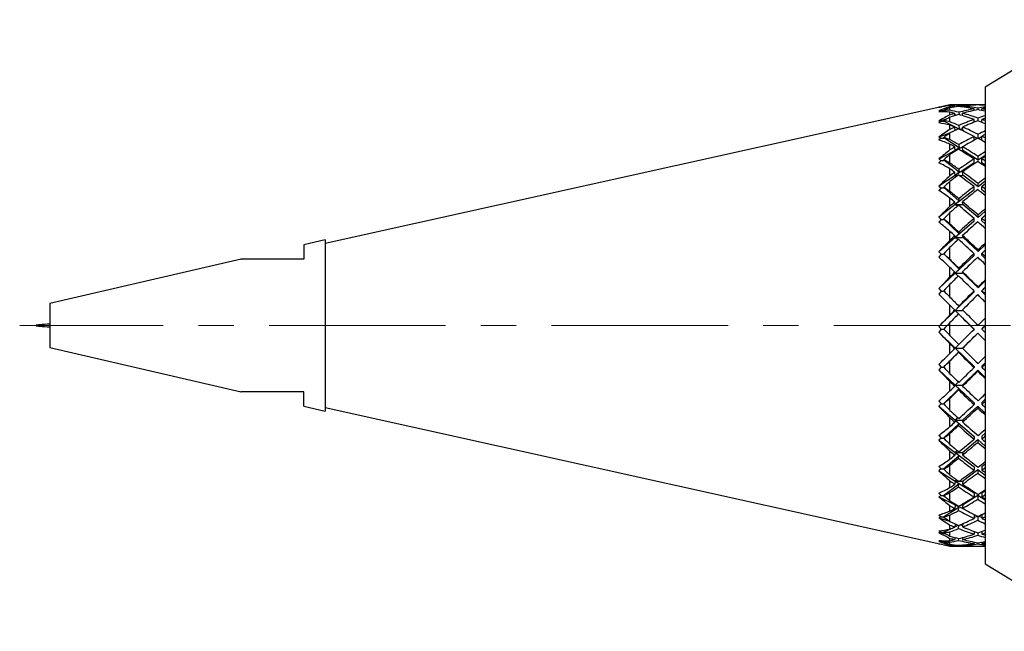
# Model space of a CAD drawing. Header units: inches. Extents: x 1.9 to 39.7, y 1.6 to 33.
# Tile 7 of 20: x 1.9 to 4.7, y 17 to 18.7. Entities that reach past the tile are written whole.
import ezdxf

# ---------------------------------------------------------------- set-up
doc = ezdxf.new("R2010")
doc.units = ezdxf.units.IN
doc.header["$MEASUREMENT"] = 0
doc.linetypes.add('CENTERX2', pattern=[0.8, 0.5, -0.1, 0.1, -0.1])

msp = doc.modelspace()

# ---------------------------------------------------------------- linework, layer by layer
at = {"color": 7, "linetype": 'Continuous', "lineweight": 25}
for p, q in [((4.9421, 18.7043), (4.6299, 18.5131)), ((4.6299, 18.5131), (4.6299, 17.1631)), ((4.5013, 18.4568), (2.7599, 18.0707)), ((4.5047, 18.4574), (4.4986, 18.4559)), ((4.5126, 18.4465), (4.4986, 18.4463)), ((4.4986, 18.4463), (4.5047, 18.4461)), ((4.5047, 18.4461), (4.4986, 18.4432)), ((4.5047, 18.4574), (4.507, 18.4574)), ((4.5047, 18.4461), (4.5117, 18.4461)), ((4.5117, 18.4461), (4.5126, 18.4465)), ((4.5125, 18.4583), (4.5123, 18.4591)), ((4.5126, 18.4465), (4.5123, 18.448)), ((4.5227, 18.4428), (4.5126, 18.4465)), ((4.5299, 18.4631), (4.5218, 18.4613)), ((4.5871, 18.4631), (4.5299, 18.4631)), ((4.5299, 18.4625), (4.5299, 18.4631)), ((4.5299, 18.4581), (4.5299, 18.461)), ((4.5299, 18.448), (4.5299, 18.455)), ((4.5299, 18.4349), (4.5299, 18.4425)), ((4.5438, 18.4571), (4.5436, 18.4597)), ((4.5441, 18.4328), (4.5436, 18.4389)), ((4.5551, 18.4608), (4.5553, 18.4583)), ((4.5551, 18.442), (4.5557, 18.4354)), ((4.566, 18.4569), (4.5657, 18.4598)), ((4.5663, 18.4322), (4.5657, 18.4391)), ((4.5981, 18.4623), (4.5981, 18.463)), ((4.5981, 18.4472), (4.5981, 18.4516)), ((4.6096, 18.4627), (4.6096, 18.4631)), ((4.6096, 18.4493), (4.6096, 18.4537)), ((4.6202, 18.4622), (4.6202, 18.463)), ((4.6202, 18.447), (4.6202, 18.4518)), ((4.5181, 18.4216), (4.4986, 18.4179)), ((4.4986, 18.4179), (4.5047, 18.4164)), ((4.5047, 18.4164), (4.4986, 18.4122)), ((4.5047, 18.4164), (4.5117, 18.4164)), ((4.5117, 18.4164), (4.5126, 18.4168)), ((4.5126, 18.4168), (4.5123, 18.4183)), ((4.5561, 18.3944), (4.5126, 18.4168)), ((4.5299, 18.4151), (4.5299, 18.4282)), ((4.5476, 18.4339), (4.5439, 18.4352)), ((4.5981, 18.4136), (4.5981, 18.4216)), ((4.601, 18.4148), (4.5981, 18.4158)), ((4.6096, 18.4173), (4.6096, 18.4256)), ((4.6202, 18.4155), (4.6172, 18.4144)), ((4.6202, 18.4133), (4.6202, 18.4219)), ((4.5287, 18.3827), (4.4986, 18.3719)), ((4.5299, 18.3937), (4.5299, 18.4057)), ((4.5299, 18.3646), (4.5299, 18.3835)), ((4.5445, 18.3906), (4.5436, 18.3998)), ((4.5551, 18.4048), (4.5561, 18.3944)), ((4.5561, 18.3944), (4.5559, 18.3943)), ((4.5661, 18.3961), (4.5582, 18.3933)), ((4.5668, 18.3893), (4.5657, 18.4002)), ((4.6096, 18.3678), (4.6096, 18.3797)), ((4.4986, 18.3719), (4.5047, 18.369)), ((4.5047, 18.369), (4.4986, 18.3637)), ((4.5047, 18.369), (4.5117, 18.369)), ((4.5117, 18.369), (4.5126, 18.3696)), ((4.5126, 18.3696), (4.5123, 18.371)), ((4.5561, 18.3411), (4.5126, 18.3696)), ((4.5299, 18.3355), (4.5299, 18.3517)), ((4.5981, 18.3626), (4.5981, 18.3738)), ((4.6078, 18.3678), (4.5981, 18.3728)), ((4.6202, 18.3724), (4.6104, 18.3673)), ((4.6202, 18.3621), (4.6202, 18.3743)), ((4.5447, 18.3335), (4.4986, 18.3097)), ((4.5447, 18.3335), (4.5436, 18.3437)), ((4.5663, 18.3446), (4.5447, 18.3335)), ((4.5561, 18.3411), (4.5447, 18.3335)), ((4.5447, 18.3335), (4.5478, 18.3335)), ((4.5463, 18.3326), (4.5447, 18.3335)), ((4.5551, 18.3504), (4.5561, 18.3411)), ((4.5606, 18.3335), (4.5659, 18.3335)), ((4.5668, 18.3341), (4.5657, 18.3443)), ((4.5659, 18.3335), (4.5668, 18.3341)), ((4.6096, 18.306), (4.5668, 18.3341)), ((4.4986, 18.3097), (4.5047, 18.3056)), ((4.5047, 18.3056), (4.4986, 18.2993)), ((4.5047, 18.3056), (4.5117, 18.3056)), ((4.5117, 18.3056), (4.5126, 18.3063)), ((4.5126, 18.3063), (4.5123, 18.3074)), ((4.5561, 18.2725), (4.5126, 18.3063)), ((4.5299, 18.2981), (4.5299, 18.3223)), ((4.5981, 18.2984), (4.5447, 18.2634)), ((4.5981, 18.2984), (4.5981, 18.3098)), ((4.6299, 18.3193), (4.6096, 18.306)), ((4.6096, 18.306), (4.6096, 18.3172)), ((4.6202, 18.2991), (4.6202, 18.3104)), ((4.6299, 18.2927), (4.6202, 18.2991)), ((4.5299, 18.2622), (4.5299, 18.282)), ((4.5447, 18.2634), (4.5436, 18.2722)), ((4.5561, 18.2725), (4.5447, 18.2634)), ((4.5551, 18.2805), (4.5561, 18.2725)), ((4.5668, 18.2642), (4.5657, 18.2729)), ((4.5447, 18.2634), (4.4986, 18.2332)), ((4.5299, 18.2176), (4.5299, 18.2463)), ((4.5447, 18.2634), (4.5527, 18.2634)), ((4.5489, 18.2606), (4.5447, 18.2634)), ((4.5557, 18.2634), (4.5659, 18.2634)), ((4.5659, 18.2634), (4.5668, 18.2642)), ((4.6096, 18.2309), (4.5668, 18.2642)), ((4.6299, 18.2467), (4.6096, 18.2309)), ((4.6096, 18.2309), (4.6096, 18.2403)), ((4.4986, 18.2332), (4.5047, 18.2279)), ((4.5047, 18.2279), (4.4986, 18.2208)), ((4.5047, 18.2279), (4.5117, 18.2279)), ((4.5117, 18.2279), (4.5126, 18.2287)), ((4.5126, 18.2287), (4.5123, 18.2297)), ((4.5561, 18.1906), (4.5126, 18.2287)), ((4.5981, 18.222), (4.5447, 18.1805)), ((4.5981, 18.222), (4.5981, 18.2314)), ((4.6202, 18.2227), (4.6202, 18.2321)), ((4.6299, 18.2151), (4.6202, 18.2227)), ((4.5299, 18.1761), (4.5299, 18.1989)), ((4.5447, 18.1805), (4.5436, 18.1876)), ((4.5561, 18.1906), (4.5447, 18.1805)), ((4.5551, 18.1971), (4.5561, 18.1906)), ((4.5668, 18.1813), (4.5657, 18.1883)), ((4.5447, 18.1805), (4.4986, 18.1446)), ((4.5299, 18.1256), (4.5299, 18.1579)), ((4.5447, 18.1805), (4.5659, 18.1805)), ((4.5507, 18.1757), (4.5447, 18.1805)), ((4.5659, 18.1805), (4.5668, 18.1813)), ((4.6096, 18.1439), (4.5668, 18.1813)), ((4.6299, 18.1617), (4.6096, 18.1439)), ((4.4986, 18.1446), (4.5047, 18.1384)), ((4.5047, 18.1384), (4.4986, 18.1307)), ((4.5047, 18.1384), (4.5117, 18.1384)), ((4.5117, 18.1384), (4.5126, 18.1393)), ((4.5126, 18.1393), (4.5123, 18.14)), ((4.5561, 18.0981), (4.5126, 18.1393)), ((4.5981, 18.1338), (4.5447, 18.0871)), ((4.5981, 18.1338), (4.5981, 18.1411)), ((4.6096, 18.1439), (4.6096, 18.1511)), ((4.6202, 18.1346), (4.6202, 18.1419)), ((4.6299, 18.1261), (4.6202, 18.1346)), ((4.5299, 18.0797), (4.5299, 18.1048)), ((4.5551, 18.1028), (4.5561, 18.0981)), ((2.7599, 18.0806), (2.6999, 18.0667)), ((2.7599, 18.0806), (2.7599, 17.8381)), ((4.5447, 18.0871), (4.4986, 18.0468)), ((4.5447, 18.0871), (4.5436, 18.0923)), ((4.5561, 18.0981), (4.5447, 18.0871)), ((4.5447, 18.0871), (4.5659, 18.0871)), ((4.5521, 18.0806), (4.5447, 18.0871)), ((4.5668, 18.088), (4.5657, 18.0931)), ((4.5659, 18.0871), (4.5668, 18.088)), ((4.6096, 18.0476), (4.5668, 18.088)), ((2.6999, 18.0667), (2.6999, 18.0256)), ((4.4986, 18.0468), (4.5047, 18.0397)), ((4.5299, 18.0249), (4.5299, 18.0598)), ((4.6299, 18.0668), (4.6096, 18.0476)), ((4.6096, 18.0476), (4.6096, 18.0524)), ((2.5218, 18.0256), (1.9799, 17.9005)), ((4.5047, 18.0397), (4.4986, 18.0317)), ((4.5047, 18.0397), (4.5117, 18.0397)), ((4.5117, 18.0397), (4.5126, 18.0407)), ((4.5126, 18.0407), (4.5123, 18.0412)), ((4.5561, 17.9977), (4.5126, 18.0407)), ((4.5981, 18.0367), (4.5447, 17.9862)), ((4.5981, 18.0367), (4.5981, 18.0415)), ((4.6202, 18.0375), (4.6202, 18.0424)), ((4.6299, 18.0283), (4.6202, 18.0375)), ((4.5299, 17.9759), (4.5299, 18.0026)), ((4.5447, 17.9862), (4.5436, 17.9893)), ((4.5561, 17.9977), (4.5447, 17.9862)), ((4.5551, 18.0005), (4.5561, 17.9977)), ((4.5668, 17.9871), (4.5657, 17.9902)), ((4.5447, 17.9862), (4.4986, 17.9426)), ((4.5532, 17.978), (4.5447, 17.9862)), ((4.5447, 17.9862), (4.5659, 17.9862)), ((4.5659, 17.9862), (4.5668, 17.9871)), ((4.6096, 17.9449), (4.5668, 17.9871)), ((4.6299, 17.9649), (4.6096, 17.9449)), ((4.4986, 17.9426), (4.5047, 17.935)), ((4.5047, 17.935), (4.4986, 17.9269)), ((4.5047, 17.935), (4.5117, 17.935)), ((4.5117, 17.935), (4.5126, 17.9359)), ((4.5299, 17.9185), (4.5299, 17.9549)), ((4.5981, 17.9335), (4.5447, 17.8808)), ((4.5981, 17.9335), (4.5981, 17.9358)), ((4.6096, 17.9449), (4.6096, 17.9472)), ((4.6202, 17.9344), (4.6202, 17.9367)), ((4.6299, 17.9248), (4.6202, 17.9344)), ((4.4986, 17.9269), (4.5447, 17.8808)), ((1.9799, 17.9005), (1.9799, 17.8381)), ((4.5447, 17.8808), (4.4986, 17.8352)), ((4.5299, 17.8679), (4.5299, 17.8954)), ((4.5447, 17.8808), (4.5436, 17.8817)), ((4.5561, 17.8924), (4.5447, 17.8808)), ((4.5552, 17.8702), (4.5447, 17.8808)), ((4.5447, 17.8808), (4.5981, 17.8274)), ((4.5447, 17.8808), (4.5659, 17.8808)), ((4.5551, 17.8932), (4.5561, 17.8924)), ((4.5659, 17.8808), (4.5667, 17.8816)), ((4.5542, 17.871), (4.5552, 17.8702)), ((1.9799, 17.8381), (1.9799, 17.7757)), ((2.7599, 17.8381), (2.7599, 17.5956)), ((4.5047, 17.8273), (4.4986, 17.8193)), ((4.5047, 17.8273), (4.5117, 17.8273)), ((4.5117, 17.8273), (4.5124, 17.828)), ((4.5299, 17.8096), (4.5299, 17.8466)), ((4.5981, 17.8274), (4.5981, 17.8272)), ((4.6202, 17.8283), (4.6299, 17.838)), ((4.6202, 17.8283), (4.6202, 17.8281)), ((4.4986, 17.8193), (4.5447, 17.7741)), ((4.5659, 17.7741), (4.6087, 17.8168)), ((4.6087, 17.8168), (4.6087, 17.8166)), ((4.6087, 17.8168), (4.6299, 17.7956)), ((1.9799, 17.7757), (2.5218, 17.6506)), ((4.5299, 17.7591), (4.5299, 17.7864)), ((4.5447, 17.7741), (4.5436, 17.7727)), ((4.555, 17.7844), (4.5447, 17.7741)), ((4.5447, 17.7741), (4.5659, 17.7741)), ((4.5552, 17.7634), (4.5447, 17.7741)), ((4.5447, 17.7741), (4.5981, 17.7217)), ((4.5668, 17.775), (4.5657, 17.7736)), ((4.5659, 17.7741), (4.5668, 17.775)), ((4.5117, 17.7199), (4.5552, 17.7634)), ((4.5542, 17.7622), (4.5552, 17.7634)), ((4.4986, 17.728), (4.5047, 17.7199)), ((4.5047, 17.7199), (4.4986, 17.7123)), ((4.4986, 17.7123), (4.5447, 17.6693)), ((4.5047, 17.7199), (4.5117, 17.7199)), ((4.5117, 17.7199), (4.5126, 17.7208)), ((4.5126, 17.7208), (4.5123, 17.7205)), ((4.5299, 17.7016), (4.5299, 17.7379)), ((4.5659, 17.6693), (4.6087, 17.7113)), ((4.5981, 17.7217), (4.5981, 17.7188)), ((4.6087, 17.7113), (4.6299, 17.6904)), ((4.6087, 17.7113), (4.6087, 17.7084)), ((4.6202, 17.7226), (4.6299, 17.7321)), ((4.6202, 17.7226), (4.6202, 17.7197)), ((4.5117, 17.6161), (4.5552, 17.6588)), ((4.5299, 17.6526), (4.5299, 17.6791)), ((4.5447, 17.6693), (4.5436, 17.6658)), ((4.5539, 17.6781), (4.5447, 17.6693)), ((4.5447, 17.6693), (4.5659, 17.6693)), ((4.5552, 17.6588), (4.5447, 17.6693)), ((4.5447, 17.6693), (4.5981, 17.6195)), ((4.5542, 17.6556), (4.5552, 17.6588)), ((4.5668, 17.6701), (4.5657, 17.6667)), ((4.5659, 17.6693), (4.5668, 17.6701)), ((2.6999, 17.6095), (2.6999, 17.6506)), ((4.5299, 17.5978), (4.5299, 17.6323)), ((4.6202, 17.6203), (4.6299, 17.6294)), ((2.6999, 17.6095), (2.7599, 17.5956)), ((2.7599, 17.6055), (4.5013, 17.2194)), ((4.4986, 17.624), (4.5047, 17.6161)), ((4.5047, 17.6161), (4.4986, 17.6092)), ((4.4986, 17.6092), (4.5447, 17.5696)), ((4.5047, 17.6161), (4.5117, 17.6161)), ((4.5117, 17.6161), (4.5126, 17.6169)), ((4.5126, 17.6169), (4.5123, 17.6164)), ((4.5659, 17.5696), (4.6087, 17.6096)), ((4.5981, 17.6195), (4.5981, 17.6141)), ((4.6087, 17.6096), (4.6299, 17.5897)), ((4.6087, 17.6096), (4.6087, 17.6042)), ((4.6202, 17.6203), (4.6202, 17.6149)), ((4.5299, 17.5518), (4.5299, 17.5765)), ((4.5528, 17.5767), (4.5447, 17.5696)), ((4.5117, 17.519), (4.5552, 17.5597)), ((4.5447, 17.5696), (4.5436, 17.5641)), ((4.5447, 17.5696), (4.5659, 17.5696)), ((4.5447, 17.5696), (4.5981, 17.5239)), ((4.5552, 17.5597), (4.5447, 17.5696)), ((4.5542, 17.5546), (4.5552, 17.5597)), ((4.5668, 17.5704), (4.5657, 17.5649)), ((4.5659, 17.5696), (4.5668, 17.5704)), ((4.4986, 17.5266), (4.5047, 17.519)), ((4.5047, 17.519), (4.4986, 17.5129)), ((4.5047, 17.519), (4.5117, 17.519)), ((4.5117, 17.519), (4.5126, 17.5198)), ((4.5126, 17.5198), (4.5123, 17.519)), ((4.5299, 17.5013), (4.5299, 17.533)), ((4.5981, 17.5239), (4.5981, 17.5162)), ((4.6202, 17.5247), (4.6299, 17.533)), ((4.6202, 17.5247), (4.6202, 17.517)), ((4.4986, 17.5129), (4.5447, 17.4782)), ((4.5659, 17.4782), (4.6087, 17.5148)), ((4.6087, 17.5148), (4.6299, 17.4966)), ((4.6087, 17.5148), (4.6087, 17.5071)), ((4.5117, 17.4317), (4.5552, 17.469)), ((4.5299, 17.4597), (4.5299, 17.4819)), ((4.5447, 17.4782), (4.5436, 17.4707)), ((4.5513, 17.4832), (4.5447, 17.4782)), ((4.5447, 17.4782), (4.5659, 17.4782)), ((4.5447, 17.4782), (4.5981, 17.4379)), ((4.5552, 17.469), (4.5447, 17.4782)), ((4.5542, 17.4621), (4.5552, 17.469)), ((4.5668, 17.4788), (4.5657, 17.4714)), ((4.5659, 17.4782), (4.5668, 17.4788)), ((4.4986, 17.4386), (4.5047, 17.4317)), ((4.5047, 17.4317), (4.4986, 17.4266)), ((4.5047, 17.4317), (4.5117, 17.4317)), ((4.5117, 17.4317), (4.5126, 17.4323)), ((4.5126, 17.4323), (4.5123, 17.4313)), ((4.5299, 17.415), (4.5299, 17.4429)), ((4.5981, 17.4379), (4.5981, 17.428)), ((4.6202, 17.4386), (4.6299, 17.4459)), ((4.6202, 17.4386), (4.6202, 17.4287)), ((4.4986, 17.4266), (4.5447, 17.3976)), ((4.5659, 17.3976), (4.6087, 17.4299)), ((4.6087, 17.4299), (4.6299, 17.4139)), ((4.6087, 17.4299), (4.6087, 17.4201)), ((4.5117, 17.3567), (4.5552, 17.3895)), ((4.5299, 17.379), (4.5299, 17.3982)), ((4.5447, 17.3976), (4.5436, 17.3885)), ((4.5495, 17.4006), (4.5447, 17.3976)), ((4.5447, 17.3976), (4.5537, 17.3976)), ((4.5447, 17.3976), (4.5981, 17.364)), ((4.5552, 17.3895), (4.5447, 17.3976)), ((4.5542, 17.3812), (4.5552, 17.3895)), ((4.5565, 17.3976), (4.5659, 17.3976)), ((4.5668, 17.3982), (4.5657, 17.3891)), ((4.5659, 17.3976), (4.5668, 17.3982)), ((4.4986, 17.3628), (4.5047, 17.3567)), ((4.5047, 17.3567), (4.4986, 17.3528)), ((4.4986, 17.3528), (4.5447, 17.3304)), ((4.5047, 17.3567), (4.5117, 17.3567)), ((4.5117, 17.3567), (4.5126, 17.3572)), ((4.5126, 17.3572), (4.5123, 17.356)), ((4.5299, 17.3415), (4.5299, 17.3648)), ((4.5659, 17.3304), (4.6087, 17.3573)), ((4.5981, 17.364), (4.5981, 17.3524)), ((4.6087, 17.3573), (4.6299, 17.344)), ((4.6087, 17.3573), (4.6087, 17.3458)), ((4.6202, 17.3646), (4.6299, 17.3707)), ((4.6202, 17.3646), (4.6202, 17.3529)), ((4.5117, 17.2963), (4.5552, 17.3237)), ((4.5299, 17.3124), (4.5299, 17.3277)), ((4.5447, 17.3304), (4.5436, 17.3199)), ((4.5467, 17.3314), (4.5447, 17.3304)), ((4.5447, 17.3304), (4.5483, 17.3304)), ((4.5447, 17.3304), (4.5684, 17.319)), ((4.5552, 17.3237), (4.5447, 17.3304)), ((4.5542, 17.3141), (4.5552, 17.3237)), ((4.5619, 17.3304), (4.5659, 17.3304)), ((4.5668, 17.3309), (4.5657, 17.3204)), ((4.5659, 17.3304), (4.5668, 17.3309)), ((4.4986, 17.3014), (4.5047, 17.2963)), ((4.5047, 17.2963), (4.4986, 17.2937)), ((4.4986, 17.2937), (4.5289, 17.2838)), ((4.5047, 17.2963), (4.5117, 17.2963)), ((4.5117, 17.2963), (4.5126, 17.2966)), ((4.5126, 17.2966), (4.5123, 17.2953)), ((4.5299, 17.2832), (4.5299, 17.3011)), ((4.5981, 17.303), (4.5981, 17.2914)), ((4.5981, 17.2943), (4.6068, 17.2985)), ((4.6087, 17.2976), (4.6087, 17.2864)), ((4.6115, 17.2981), (4.6202, 17.2938)), ((4.6202, 17.3025), (4.6202, 17.2919)), ((4.5299, 17.2617), (4.5299, 17.2729)), ((4.5445, 17.2765), (4.5436, 17.2671)), ((4.5437, 17.2679), (4.5534, 17.2726)), ((4.5542, 17.2629), (4.5551, 17.2719)), ((4.5596, 17.2738), (4.5661, 17.2717)), ((4.5666, 17.2769), (4.5657, 17.2675)), ((4.4986, 17.2563), (4.5047, 17.2524)), ((4.4986, 17.2512), (4.5177, 17.2482)), ((4.5047, 17.2524), (4.5117, 17.2524)), ((4.5117, 17.2524), (4.5345, 17.2635)), ((4.5117, 17.2524), (4.5126, 17.2526)), ((4.5126, 17.2526), (4.5123, 17.2511)), ((4.5299, 17.2417), (4.5299, 17.2537)), ((4.5441, 17.2375), (4.5436, 17.2317)), ((4.544, 17.2368), (4.5452, 17.2372)), ((4.5662, 17.2375), (4.5657, 17.2319)), ((4.5981, 17.255), (4.5981, 17.2471)), ((4.5981, 17.2544), (4.599, 17.2547)), ((4.6087, 17.2513), (4.6087, 17.2438)), ((4.6193, 17.2544), (4.6202, 17.2541)), ((4.6202, 17.2547), (4.6202, 17.2474)), ((4.4986, 17.2289), (4.5047, 17.2263)), ((4.5047, 17.2263), (4.4986, 17.2265)), ((4.5047, 17.2263), (4.5117, 17.2263)), ((4.5117, 17.2263), (4.5183, 17.2285)), ((4.5117, 17.2263), (4.5126, 17.2263)), ((4.5126, 17.2263), (4.5123, 17.2248)), ((4.5123, 17.2171), (4.5123, 17.2171)), ((4.5218, 17.2149), (4.5299, 17.2131)), ((4.5299, 17.2285), (4.5299, 17.2351)), ((4.5299, 17.2183), (4.5299, 17.2241)), ((4.5299, 17.2138), (4.5299, 17.2157)), ((4.5299, 17.2131), (4.5299, 17.2132)), ((4.5299, 17.2131), (4.5871, 17.2131)), ((4.5438, 17.2166), (4.5436, 17.2146)), ((4.5542, 17.2292), (4.5547, 17.2347)), ((4.5542, 17.214), (4.5543, 17.2156)), ((4.5659, 17.2166), (4.5657, 17.2147)), ((4.5981, 17.2248), (4.5981, 17.2208)), ((4.5981, 17.2132), (4.5981, 17.2132)), ((4.6087, 17.2229), (4.6087, 17.2192)), ((4.6202, 17.2246), (4.6202, 17.2209)), ((4.6202, 17.2132), (4.6202, 17.2132)), ((4.6299, 17.1631), (4.9421, 16.9719))]:
    msp.add_line(p, q, dxfattribs=at)
at = {"color": 7, "linetype": 'CENTERX2', "lineweight": 18}
msp.add_line((12.7013, 17.8381), (1.8949, 17.8381), dxfattribs=at)
at = {"color": 7, "linetype": 'Continuous', "lineweight": 25}
for centre, major_axis, ratio, start_param, end_param in [((4.7473, 17.8096), (0.5454, -0.4819), 0.819057, 2.526106, 2.575695), ((4.7473, 17.8148), (0.544, -0.467), 0.849138, 2.557178, 2.579074), ((4.7473, 17.8407), (0.643, 0.2057), 0.969536, 1.598892, 1.64848), ((4.7473, 17.7846), (0.5667, -0.5339), 0.680547, 2.469726, 2.519315), ((4.7715, 17.8094), (0.5497, -0.4857), 0.819057, 2.561363, 2.589212), ((4.7696, 17.8146), (0.548, -0.4704), 0.849138, 2.574712, 2.589778), ((4.7696, 17.8407), (0.6477, 0.2072), 0.969536, 1.631349, 1.659185), ((4.7715, 17.7842), (0.5713, -0.5381), 0.680547, 2.504982, 2.532832), ((4.6211, 17.8381), (0.4823, -0.4823), 0.824288, 2.365947, 2.406627), ((4.5981, 17.8381), (0.4823, -0.4823), 0.824288, 2.347439, 2.369449), ((4.5981, 17.8381), (0.4458, 0.4458), 0.982641, 0.88142, 0.90343), ((4.6193, 17.8381), (0.4458, 0.4458), 0.982641, 0.898456, 0.937645), ((4.6211, 17.8381), (0.5151, -0.5151), 0.687239, 2.27868, 2.31936), ((4.5981, 17.8381), (0.5151, -0.5151), 0.687239, 2.260173, 2.282183), ((4.5981, 17.8381), (0.4823, 0.4823), 0.824288, 0.968686, 0.990696), ((4.6193, 17.8381), (0.4823, 0.4823), 0.824288, 0.985723, 1.024912), ((4.5981, 17.8381), (0.4823, -0.4823), 0.824288, 2.260173, 2.330403), ((4.5981, 17.8381), (0.5151, -0.5151), 0.687239, 2.172906, 2.243137), ((4.5981, 17.8381), (0.4458, 0.4458), 0.982641, 0.794153, 0.862912), ((4.5981, 17.8381), (0.4823, 0.4823), 0.824288, 0.88142, 0.950179), ((4.6193, 17.8381), (0.4458, 0.4458), 0.982641, 0.811125, 0.879949), ((4.6211, 17.8381), (0.4823, -0.4823), 0.824288, 2.27861, 2.34891), ((4.6193, 17.8381), (0.4823, 0.4823), 0.824288, 0.898391, 0.967215), ((4.6211, 17.8381), (0.5151, -0.5151), 0.687239, 2.191343, 2.261644), ((4.5981, 17.8381), (0.4458, -0.4458), 0.982641, 2.347439, 2.36495), ((4.6211, 17.8381), (0.4458, -0.4458), 0.982641, 2.365876, 2.38432), ((4.5981, 17.8381), (0.4458, -0.4458), 0.982641, 2.296476, 2.330468), ((4.5981, 17.8381), (0.4823, -0.4823), 0.824288, 2.20921, 2.243201), ((4.5981, 17.8381), (0.4458, 0.4458), 0.982641, 0.758739, 0.775716), ((4.5981, 17.8381), (0.4823, 0.4823), 0.824288, 0.830457, 0.862983), ((4.6193, 17.8381), (0.4458, 0.4458), 0.982641, 0.777153, 0.792688), ((4.6211, 17.8381), (0.4458, -0.4458), 0.982641, 2.33337, 2.348905), ((4.6193, 17.8381), (0.4823, 0.4823), 0.824288, 0.864419, 0.879954), ((4.6211, 17.8381), (0.4823, -0.4823), 0.824288, 2.246103, 2.261638), ((4.7473, 17.8666), (0.5454, 0.4819), 0.819057, 1.273166, 1.322755), ((4.7473, 17.7612), (0.5926, -0.5722), 0.558192, 2.393972, 2.443561), ((4.7696, 17.8668), (0.5494, 0.4854), 0.819057, 1.305624, 1.33346), ((4.7715, 17.7606), (0.5973, -0.5768), 0.558192, 2.429228, 2.457077), ((4.6211, 17.8381), (0.544, -0.544), 0.565735, 2.191414, 2.232094), ((4.5981, 17.8381), (0.5151, 0.5151), 0.687239, 0.968686, 1.037445), ((4.6193, 17.8381), (0.5151, 0.5151), 0.687239, 0.985658, 1.054482), ((4.5981, 17.8381), (0.5151, -0.5151), 0.687239, 2.121943, 2.155935), ((4.5981, 17.8381), (0.5151, 0.5151), 0.687239, 0.917723, 0.950249), ((4.6193, 17.8381), (0.5151, 0.5151), 0.687239, 0.951685, 0.967221), ((4.6211, 17.8381), (0.5151, -0.5151), 0.687239, 2.158837, 2.174372), ((4.7473, 17.8916), (0.5667, 0.5339), 0.680547, 1.329547, 1.379135), ((4.7696, 17.892), (0.5709, 0.5378), 0.680547, 1.362004, 1.38984), ((4.5981, 17.8381), (0.544, -0.544), 0.565735, 2.172906, 2.194916), ((4.5981, 17.8381), (0.5151, 0.5151), 0.687239, 1.055953, 1.077963), ((4.6193, 17.8381), (0.5151, 0.5151), 0.687239, 1.072989, 1.112178), ((4.5981, 17.8381), (0.544, -0.544), 0.565735, 2.08564, 2.15587), ((4.6211, 17.8381), (0.544, -0.544), 0.565735, 2.104077, 2.174377), ((4.5981, 17.8381), (0.544, 0.544), 0.565735, 1.00499, 1.037516), ((4.7473, 17.7402), (0.6165, -0.6035), 0.448099, 2.313005, 2.362594), ((4.7715, 17.7394), (0.6214, -0.6083), 0.448099, 2.348261, 2.376111), ((4.6211, 17.8381), (0.5687, -0.5687), 0.455692, 2.104147, 2.144827), ((4.5981, 17.8381), (0.5687, -0.5687), 0.455692, 2.08564, 2.10765), ((4.5981, 17.8381), (0.544, 0.544), 0.565735, 1.055953, 1.124712), ((4.6193, 17.8381), (0.544, 0.544), 0.565735, 1.072924, 1.141748), ((4.5981, 17.8381), (0.544, -0.544), 0.565735, 2.034677, 2.068669), ((4.6193, 17.8381), (0.544, 0.544), 0.565735, 1.038952, 1.054487), ((4.6211, 17.8381), (0.544, -0.544), 0.565735, 2.07157, 2.087105), ((4.7473, 17.915), (0.5926, 0.5722), 0.558192, 1.405301, 1.45489), ((4.5981, 17.8381), (0.544, 0.544), 0.565735, 1.143219, 1.165229), ((4.6193, 17.8381), (0.544, 0.544), 0.565735, 1.160255, 1.199445), ((4.5981, 17.8381), (0.5687, -0.5687), 0.455692, 1.998373, 2.068604), ((4.6211, 17.8381), (0.5687, -0.5687), 0.455692, 2.016811, 2.087111), ((4.5981, 17.8381), (0.5687, 0.5687), 0.455692, 1.092256, 1.124782), ((4.7473, 17.7221), (0.6368, -0.6289), 0.347164, 2.229923, 2.279512), ((4.7696, 17.9155), (0.597, 0.5764), 0.558192, 1.437758, 1.465594), ((4.7715, 17.7212), (0.6419, -0.6339), 0.347164, 2.265179, 2.293028), ((4.6211, 17.8381), (0.5892, -0.5892), 0.354086, 2.016881, 2.057561), ((4.5981, 17.8381), (0.5687, 0.5687), 0.455692, 1.143219, 1.211978), ((4.6193, 17.8381), (0.5687, 0.5687), 0.455692, 1.160191, 1.229015), ((4.5981, 17.8381), (0.5687, -0.5687), 0.455692, 1.94741, 1.981402), ((4.6193, 17.8381), (0.5687, 0.5687), 0.455692, 1.126218, 1.141754), ((4.6211, 17.8381), (0.5687, -0.5687), 0.455692, 1.984304, 1.999839), ((4.5981, 17.8381), (0.5892, -0.5892), 0.354086, 1.998373, 2.020383), ((4.5981, 17.8381), (0.5687, 0.5687), 0.455692, 1.230486, 1.252495), ((4.6211, 17.8381), (0.5892, -0.5892), 0.354086, 1.929544, 1.999845), ((4.7473, 17.936), (0.6165, 0.6035), 0.448099, 1.486268, 1.535857), ((4.7696, 17.9367), (0.621, 0.6079), 0.448099, 1.518725, 1.546561), ((4.6193, 17.8381), (0.5687, 0.5687), 0.455692, 1.247522, 1.286711), ((4.5981, 17.8381), (0.5892, -0.5892), 0.354086, 1.911107, 1.981337), ((4.5981, 17.8381), (0.5892, 0.5892), 0.354086, 1.179522, 1.212049), ((4.7473, 17.7076), (0.6529, -0.6486), 0.252929, 2.145805, 2.195394), ((4.7715, 17.7065), (0.6581, -0.6538), 0.252929, 2.181061, 2.20891), ((4.6211, 17.8381), (0.6051, -0.6051), 0.258587, 1.929615, 1.970295), ((4.5981, 17.8381), (0.5892, 0.5892), 0.354086, 1.230486, 1.299245), ((4.6193, 17.8381), (0.5892, 0.5892), 0.354086, 1.247457, 1.316281), ((4.5981, 17.8381), (0.5892, -0.5892), 0.354086, 1.860144, 1.894136), ((4.6193, 17.8381), (0.5892, 0.5892), 0.354086, 1.213485, 1.22902), ((4.6211, 17.8381), (0.5892, -0.5892), 0.354086, 1.897038, 1.912572), ((4.5981, 17.8381), (0.6051, -0.6051), 0.258587, 1.911107, 1.933117), ((4.5981, 17.8381), (0.5892, 0.5892), 0.354086, 1.317752, 1.339762), ((4.6211, 17.8381), (0.6051, -0.6051), 0.258587, 1.842278, 1.912578), ((4.7473, 17.9541), (0.6368, 0.6289), 0.347164, 1.56935, 1.618939), ((4.7696, 17.9549), (0.6415, 0.6335), 0.347164, 1.601808, 1.629643), ((4.6193, 17.8381), (0.5892, 0.5892), 0.354086, 1.334788, 1.373978), ((4.5981, 17.8381), (0.6051, -0.6051), 0.258587, 1.823841, 1.894071), ((4.5981, 17.8381), (0.6051, 0.6051), 0.258587, 1.266789, 1.299315), ((4.7473, 17.697), (0.6644, -0.6626), 0.163368, 2.061136, 2.110725), ((4.7715, 17.6959), (0.6697, -0.6679), 0.163368, 2.096393, 2.124242), ((4.5981, 17.8381), (0.6051, 0.6051), 0.258587, 1.317752, 1.386511), ((4.6193, 17.8381), (0.6051, 0.6051), 0.258587, 1.334724, 1.403547), ((4.5981, 17.8381), (0.6051, -0.6051), 0.258587, 1.772877, 1.806869), ((4.6193, 17.8381), (0.6051, 0.6051), 0.258587, 1.300751, 1.316287), ((4.6211, 17.8381), (0.6051, -0.6051), 0.258587, 1.809771, 1.825306), ((4.6211, 17.8381), (0.6164, -0.6164), 0.167313, 1.842348, 1.883028), ((4.5981, 17.8381), (0.6164, -0.6164), 0.167313, 1.823841, 1.84585), ((4.7473, 17.9686), (0.6529, 0.6486), 0.252929, 1.653468, 1.703057), ((4.5981, 17.8381), (0.6051, 0.6051), 0.258587, 1.405019, 1.427028), ((4.6193, 17.8381), (0.6051, 0.6051), 0.258587, 1.422055, 1.461244), ((4.5981, 17.8381), (0.6164, -0.6164), 0.167313, 1.736574, 1.806804), ((4.6211, 17.8381), (0.6164, -0.6164), 0.167313, 1.755011, 1.825312), ((4.7696, 17.9696), (0.6577, 0.6534), 0.252929, 1.685925, 1.713761), ((4.5981, 17.8381), (0.6164, 0.6164), 0.167313, 1.354055, 1.386581), ((4.6193, 17.8381), (0.6164, 0.6164), 0.167313, 1.388018, 1.403553), ((4.7473, 17.6907), (0.6712, -0.6708), 0.076738, 1.976178, 2.025767), ((4.7715, 17.6895), (0.6766, -0.6762), 0.076738, 2.011435, 2.039284), ((4.6211, 17.8381), (0.6231, -0.6231), 0.078673, 1.755082, 1.795762), ((4.5981, 17.8381), (0.6164, 0.6164), 0.167313, 1.405019, 1.473778), ((4.6193, 17.8381), (0.6164, 0.6164), 0.167313, 1.42199, 1.490814), ((4.5981, 17.8381), (0.6164, -0.6164), 0.167313, 1.685611, 1.719603), ((4.6211, 17.8381), (0.6164, -0.6164), 0.167313, 1.722505, 1.73804), ((4.5981, 17.8381), (0.6231, -0.6231), 0.078673, 1.736574, 1.758584), ((4.5981, 17.8381), (0.6164, 0.6164), 0.167313, 1.492285, 1.514295), ((4.6211, 17.8381), (0.6231, -0.6231), 0.078673, 1.667745, 1.738045), ((4.7473, 17.9792), (0.6644, 0.6626), 0.163368, 1.738136, 1.787725), ((4.6193, 17.8381), (0.6164, 0.6164), 0.167313, 1.509321, 1.548511), ((4.5981, 17.8381), (0.6231, -0.6231), 0.078673, 1.649308, 1.719538), ((4.5981, 17.8381), (0.6231, 0.6231), 0.078673, 1.441322, 1.473848), ((4.7696, 17.9803), (0.6693, 0.6675), 0.163368, 1.770594, 1.79843), ((4.7715, 17.6877), (0.6785, -0.6785), 0.008538, 4.328981, 4.35683), ((4.5981, 17.8381), (0.6231, 0.6231), 0.078673, 1.492285, 1.561044), ((4.6193, 17.8381), (0.6231, 0.6231), 0.078673, 1.475284, 1.49082), ((4.6211, 17.8381), (0.6231, -0.6231), 0.078673, 1.635238, 1.650773), ((4.7473, 17.6889), (0.6732, -0.6732), 0.008538, 4.342497, 4.392086), ((4.6211, 17.8381), (0.625, -0.625), 0.008755, 4.57469, 4.61537), ((4.6193, 17.8381), (0.6231, 0.6231), 0.078673, 1.509256, 1.57808), ((4.5981, 17.8381), (0.6231, -0.6231), 0.078673, 1.598344, 1.632336), ((4.5981, 17.8381), (0.625, -0.625), 0.008755, 4.611868, 4.633878), ((4.5981, 17.8381), (0.6231, 0.6231), 0.078673, 1.579552, 1.601561), ((4.6211, 17.8381), (0.625, -0.625), 0.008755, 4.632407, 4.702707), ((4.7473, 17.9855), (0.6712, 0.6708), 0.076738, 1.823094, 1.872683), ((4.6193, 17.8381), (0.6231, 0.6231), 0.078673, 1.596588, 1.635777), ((4.5981, 17.8381), (0.625, -0.625), 0.008755, 4.650914, 4.721144), ((4.5981, 17.8381), (0.625, 0.625), 0.008755, 4.722071, 4.754597), ((4.7696, 17.9866), (0.6762, 0.6757), 0.076738, 1.855552, 1.883388), ((4.7715, 17.6904), (0.6756, -0.675), 0.093964, 4.414047, 4.441896), ((4.5981, 17.8381), (0.625, 0.625), 0.008755, 4.634875, 4.703634), ((4.6193, 17.8381), (0.625, 0.625), 0.008755, 4.705099, 4.720635), ((4.6211, 17.8381), (0.625, -0.625), 0.008755, 4.719679, 4.735214), ((4.7473, 17.6916), (0.6703, -0.6696), 0.093964, 4.427564, 4.477152), ((4.6211, 17.8381), (0.6221, -0.6221), 0.096318, 4.661957, 4.702637), ((4.6193, 17.8381), (0.625, 0.625), 0.008755, 4.617838, 4.686662), ((4.5981, 17.8381), (0.625, -0.625), 0.008755, 4.738116, 4.772107), ((4.5981, 17.8381), (0.6221, -0.6221), 0.096318, 4.699134, 4.721144), ((4.5981, 17.8381), (0.625, 0.625), 0.008755, 4.594358, 4.616367), ((4.6211, 17.8381), (0.6221, -0.6221), 0.096318, 4.719673, 4.789974), ((4.7473, 17.9873), (0.6732, 0.6732), 0.008538, 4.325423, 4.375012), ((4.6193, 17.8381), (0.625, 0.625), 0.008755, 4.560142, 4.599331), ((4.5981, 17.8381), (0.6221, -0.6221), 0.096318, 4.73818, 4.808411), ((4.5981, 17.8381), (0.6221, 0.6221), 0.096318, 4.634804, 4.66733), ((4.7473, 17.6988), (0.6625, -0.6603), 0.181051, 4.512479, 4.562068), ((4.7696, 17.9884), (0.6781, 0.6781), 0.008538, 4.314718, 4.342554), ((4.7715, 17.6977), (0.6678, -0.6655), 0.181051, 4.498962, 4.526812), ((4.5981, 17.8381), (0.6221, 0.6221), 0.096318, 4.547608, 4.616367), ((4.6193, 17.8381), (0.6221, 0.6221), 0.096318, 4.617833, 4.633368), ((4.6211, 17.8381), (0.6221, -0.6221), 0.096318, 4.806945, 4.82248), ((4.6211, 17.8381), (0.6145, -0.6145), 0.185369, 4.749223, 4.789903), ((4.6193, 17.8381), (0.6221, 0.6221), 0.096318, 4.530572, 4.599396), ((4.5981, 17.8381), (0.6221, -0.6221), 0.096318, 4.825382, 4.859374), ((4.5981, 17.8381), (0.6145, -0.6145), 0.185369, 4.786401, 4.808411), ((4.5981, 17.8381), (0.6221, 0.6221), 0.096318, 4.507091, 4.529101), ((4.6193, 17.8381), (0.6221, 0.6221), 0.096318, 4.472875, 4.512065), ((4.5981, 17.8381), (0.6145, -0.6145), 0.185369, 4.825447, 4.895677), ((4.6211, 17.8381), (0.6145, -0.6145), 0.185369, 4.80694, 4.87724), ((4.7473, 17.9846), (0.6703, 0.6696), 0.093964, 4.240357, 4.289945), ((4.7696, 17.9857), (0.6752, 0.6746), 0.093964, 4.229652, 4.257488), ((4.5981, 17.8381), (0.6145, 0.6145), 0.185369, 4.547538, 4.580064), ((4.7473, 17.7102), (0.65, -0.6451), 0.271403, 4.597062, 4.646651), ((4.7715, 17.7092), (0.6552, -0.6503), 0.271403, 4.583546, 4.611395), ((4.5981, 17.8381), (0.6145, 0.6145), 0.185369, 4.460342, 4.529101), ((4.6193, 17.8381), (0.6145, 0.6145), 0.185369, 4.443306, 4.512129), ((4.5981, 17.8381), (0.6145, -0.6145), 0.185369, 4.912648, 4.94664), ((4.6193, 17.8381), (0.6145, 0.6145), 0.185369, 4.530566, 4.546102), ((4.6211, 17.8381), (0.6145, -0.6145), 0.185369, 4.894212, 4.909747), ((4.6211, 17.8381), (0.6023, -0.6023), 0.277355, 4.83649, 4.87717), ((4.5981, 17.8381), (0.6023, -0.6023), 0.277355, 4.873667, 4.895677), ((4.7473, 17.9774), (0.6625, 0.6603), 0.181051, 4.155441, 4.20503), ((4.5981, 17.8381), (0.6145, 0.6145), 0.185369, 4.419825, 4.441834), ((4.6193, 17.8381), (0.6145, 0.6145), 0.185369, 4.385609, 4.424798), ((4.5981, 17.8381), (0.6023, -0.6023), 0.277355, 4.912713, 4.982944), ((4.6211, 17.8381), (0.6023, -0.6023), 0.277355, 4.894206, 4.964506), ((4.5981, 17.8381), (0.6023, 0.6023), 0.277355, 4.460272, 4.492798), ((4.7696, 17.9785), (0.6674, 0.6651), 0.181051, 4.144737, 4.172573), ((4.7715, 17.7246), (0.6381, -0.6292), 0.366809, 4.667506, 4.695355), ((4.5981, 17.8381), (0.6023, 0.6023), 0.277355, 4.373075, 4.441834), ((4.6193, 17.8381), (0.6023, 0.6023), 0.277355, 4.4433, 4.458835), ((4.6211, 17.8381), (0.6023, -0.6023), 0.277355, 4.981478, 4.997013), ((4.7473, 17.7255), (0.6331, -0.6242), 0.366809, 4.681022, 4.730611), ((4.6211, 17.8381), (0.5854, -0.5854), 0.373917, 4.923756, 4.964436), ((4.6193, 17.8381), (0.6023, 0.6023), 0.277355, 4.356039, 4.424863), ((4.5981, 17.8381), (0.6023, -0.6023), 0.277355, 4.999915, 5.033907), ((4.7473, 17.966), (0.65, 0.6451), 0.271403, 4.070858, 4.120447), ((4.5981, 17.8381), (0.5854, -0.5854), 0.373917, 4.960934, 4.982944), ((4.5981, 17.8381), (0.6023, 0.6023), 0.277355, 4.332558, 4.354568), ((4.6193, 17.8381), (0.6023, 0.6023), 0.277355, 4.298342, 4.337532), ((4.5981, 17.8381), (0.5854, -0.5854), 0.373917, 4.99998, 5.07021), ((4.6211, 17.8381), (0.5854, -0.5854), 0.373917, 4.981472, 5.051773), ((4.7696, 17.967), (0.6548, 0.6498), 0.271403, 4.060153, 4.087989), ((4.7715, 17.7434), (0.6168, -0.6025), 0.469366, 4.750282, 4.778131), ((4.5981, 17.8381), (0.5854, 0.5854), 0.373917, 4.373005, 4.405531), ((4.6193, 17.8381), (0.5854, 0.5854), 0.373917, 4.356033, 4.371569), ((4.7473, 17.7442), (0.612, -0.5977), 0.469366, 4.763799, 4.813388), ((4.6211, 17.8381), (0.5641, -0.5641), 0.477011, 5.011022, 5.051702), ((4.5981, 17.8381), (0.5854, 0.5854), 0.373917, 4.285809, 4.354568), ((4.6193, 17.8381), (0.5854, 0.5854), 0.373917, 4.268773, 4.337597), ((4.5981, 17.8381), (0.5854, -0.5854), 0.373917, 5.087181, 5.121173), ((4.6211, 17.8381), (0.5854, -0.5854), 0.373917, 5.068745, 5.084279), ((4.7473, 17.9507), (0.6331, 0.6242), 0.366809, 3.986898, 4.036487), ((4.5981, 17.8381), (0.5641, -0.5641), 0.477011, 5.0482, 5.07021), ((4.5981, 17.8381), (0.5854, 0.5854), 0.373917, 4.245292, 4.267301), ((4.6193, 17.8381), (0.5854, 0.5854), 0.373917, 4.211076, 4.250265), ((4.5981, 17.8381), (0.5641, -0.5641), 0.477011, 5.087246, 5.157476), ((4.6211, 17.8381), (0.5641, -0.5641), 0.477011, 5.068739, 5.139039), ((4.7473, 17.7658), (0.5875, -0.5651), 0.581647, 4.844088, 4.893677), ((4.7696, 17.9516), (0.6377, 0.6288), 0.366809, 3.976193, 4.004029), ((4.7715, 17.7652), (0.5922, -0.5697), 0.581647, 4.830572, 4.858421), ((4.5981, 17.8381), (0.5641, 0.5641), 0.477011, 4.198543, 4.267301), ((4.5981, 17.8381), (0.5641, 0.5641), 0.477011, 4.285739, 4.318265), ((4.6193, 17.8381), (0.5641, 0.5641), 0.477011, 4.268767, 4.284302), ((4.6211, 17.8381), (0.5641, -0.5641), 0.477011, 5.156011, 5.171546), ((4.6211, 17.8381), (0.5385, -0.5385), 0.589083, 5.098289, 5.138969), ((4.5981, 17.8381), (0.5385, -0.5385), 0.589083, 5.135467, 5.157476), ((4.5981, 17.8381), (0.5641, 0.5641), 0.477011, 4.158025, 4.180035), ((4.6193, 17.8381), (0.5641, 0.5641), 0.477011, 4.181506, 4.25033), ((4.6211, 17.8381), (0.5385, -0.5385), 0.589083, 5.156005, 5.226306), ((4.5981, 17.8381), (0.5641, -0.5641), 0.477011, 5.174448, 5.20844), ((4.7473, 17.932), (0.612, 0.5977), 0.469366, 3.904122, 3.95371), ((4.7473, 17.7895), (0.5616, -0.525), 0.706908, 4.917893, 4.967482), ((4.7696, 17.9327), (0.6165, 0.6021), 0.469366, 3.893417, 3.921253), ((4.7715, 17.7891), (0.5661, -0.5292), 0.706908, 4.904376, 4.932225), ((4.6193, 17.8381), (0.5641, 0.5641), 0.477011, 4.12381, 4.162999), ((4.5981, 17.8381), (0.5385, -0.5385), 0.589083, 5.174513, 5.244743), ((4.5981, 17.8381), (0.5385, 0.5385), 0.589083, 4.198472, 4.230998), ((4.6193, 17.8381), (0.5385, 0.5385), 0.589083, 4.181501, 4.197036), ((4.6211, 17.8381), (0.5385, -0.5385), 0.589083, 5.243277, 5.258812), ((4.6211, 17.8381), (0.5088, -0.5088), 0.713336, 5.185555, 5.226235), ((4.5981, 17.8381), (0.5088, -0.5088), 0.713336, 5.222733, 5.244743), ((4.5981, 17.8381), (0.5385, 0.5385), 0.589083, 4.070759, 4.092769), ((4.5981, 17.8381), (0.5385, 0.5385), 0.589083, 4.111276, 4.180035), ((4.6193, 17.8381), (0.5385, 0.5385), 0.589083, 4.09424, 4.163064), ((4.6211, 17.8381), (0.5088, -0.5088), 0.713336, 5.243272, 5.313572), ((4.5981, 17.8381), (0.5385, -0.5385), 0.589083, 5.261714, 5.295706), ((4.7473, 17.9104), (0.5875, 0.5651), 0.581647, 3.823832, 3.873421), ((4.7473, 17.8148), (0.544, -0.467), 0.849138, 4.963809, 5.013397), ((4.7696, 17.911), (0.5918, 0.5693), 0.581647, 3.813127, 3.840963), ((4.7715, 17.8146), (0.5484, -0.4707), 0.849138, 4.950292, 4.978141), ((4.6193, 17.8381), (0.5385, 0.5385), 0.589083, 4.036543, 4.075732), ((4.6211, 17.8381), (0.4752, -0.4752), 0.85413, 5.272822, 5.313502), ((4.5981, 17.8381), (0.5088, -0.5088), 0.713336, 5.261779, 5.332009), ((4.5981, 17.8381), (0.5088, 0.5088), 0.713336, 4.02401, 4.092769), ((4.6193, 17.8381), (0.5088, 0.5088), 0.713336, 4.006973, 4.075797), ((4.5981, 17.8381), (0.5088, -0.5088), 0.713336, 5.348981, 5.382973), ((4.5981, 17.8381), (0.5088, 0.5088), 0.713336, 4.111206, 4.143732), ((4.6193, 17.8381), (0.5088, 0.5088), 0.713336, 4.094234, 4.109769), ((4.6211, 17.8381), (0.5088, -0.5088), 0.713336, 5.330544, 5.346079), ((4.7473, 17.8867), (0.5616, 0.525), 0.706908, 3.750028, 3.799616), ((4.7473, 17.8407), (0.643, 0.2057), 0.969536, 4.033215, 4.082804), ((4.7473, 17.8614), (0.544, 0.467), 0.849138, 3.704112, 3.753701), ((4.7696, 17.887), (0.5658, 0.5289), 0.706908, 3.739323, 3.767159), ((4.7715, 17.8407), (0.6481, 0.2073), 0.969536, 4.019699, 4.047548), ((4.7696, 17.8616), (0.548, 0.4704), 0.849138, 3.693407, 3.721243), ((4.5981, 17.8381), (0.4752, -0.4752), 0.85413, 5.31, 5.332009), ((4.5981, 17.8381), (0.5088, 0.5088), 0.713336, 3.983492, 4.005502), ((4.6193, 17.8381), (0.5088, 0.5088), 0.713336, 3.949277, 3.988466), ((4.6211, 17.8381), (0.4458, 0.4458), 0.982641, 3.789292, 3.829972), ((4.5981, 17.8381), (0.4458, 0.4458), 0.982641, 3.82647, 3.84848), ((4.5981, 17.8381), (0.4752, 0.4752), 0.85413, 3.896226, 3.918236), ((4.6193, 17.8381), (0.4752, 0.4752), 0.85413, 3.86201, 3.901199), ((4.5981, 17.8381), (0.4752, -0.4752), 0.85413, 5.349046, 5.419276), ((4.5981, 17.8381), (0.4458, 0.4458), 0.982641, 3.865516, 3.935746), ((4.5981, 17.8381), (0.4752, 0.4752), 0.85413, 3.936743, 4.005502), ((4.6211, 17.8381), (0.4752, -0.4752), 0.85413, 5.330538, 5.400839), ((4.6193, 17.8381), (0.4752, 0.4752), 0.85413, 3.919707, 3.988531), ((4.6211, 17.8381), (0.4458, 0.4458), 0.982641, 3.847008, 3.917309), ((4.5981, 17.8381), (0.4752, -0.4752), 0.85413, 5.436247, 5.470239), ((4.5981, 17.8381), (0.4752, 0.4752), 0.85413, 4.023939, 4.056465), ((4.5981, 17.8381), (0.4458, -0.4458), 0.982641, 5.507469, 5.539995), ((4.6193, 17.8381), (0.4752, 0.4752), 0.85413, 4.006968, 4.022503), ((4.6211, 17.8381), (0.4752, -0.4752), 0.85413, 5.41781, 5.433345), ((4.6193, 17.8381), (0.4458, -0.4458), 0.982641, 5.490497, 5.506033)]:
    msp.add_ellipse(centre, major_axis=major_axis, ratio=ratio, start_param=start_param, end_param=end_param, dxfattribs=at)
for points, knots in [([(4.4986, 18.4562), (4.499, 18.4562), (4.501, 18.4567), (4.503, 18.4571), (4.5047, 18.4574)], [0, 0, 0, 0, 0.207476, 1, 1, 1, 1]), ([(2.6999, 18.0256), (2.6937, 18.0256), (2.6766, 18.0256), (2.6488, 18.0256), (2.6201, 18.0256), (2.5955, 18.0256), (2.5747, 18.0256), (2.5579, 18.0256), (2.5453, 18.0256), (2.5372, 18.0256), (2.5307, 18.0256), (2.5259, 18.0256), (2.5228, 18.0256), (2.5215, 18.0256), (2.5218, 18.0256), (2.5218, 18.0256)], [0, 0, 0, 0, 0.086851, 0.241288, 0.395938, 0.500864, 0.606071, 0.714804, 0.769933, 0.825494, 0.86878, 0.912781, 0.951735, 0.992053, 1, 1, 1, 1]), ([(4.4986, 17.8352), (4.499, 17.8347), (4.501, 17.832), (4.503, 17.8293), (4.5047, 17.8273)], [0, 0, 0, 0, 0.207476, 1, 1, 1, 1]), ([(2.6999, 17.6506), (2.6937, 17.6506), (2.6766, 17.6506), (2.6488, 17.6506), (2.6201, 17.6506), (2.5955, 17.6506), (2.5747, 17.6506), (2.5579, 17.6506), (2.5453, 17.6506), (2.5372, 17.6506), (2.5307, 17.6506), (2.5259, 17.6506), (2.5228, 17.6506), (2.5215, 17.6506), (2.5218, 17.6506), (2.5218, 17.6506)], [0, 0, 0, 0, 0.086851, 0.241288, 0.395938, 0.500864, 0.606071, 0.714804, 0.769933, 0.825494, 0.86878, 0.912781, 0.951735, 0.992053, 1, 1, 1, 1]), ([(4.5047, 17.2524), (4.5032, 17.2521), (4.5011, 17.2517), (4.4991, 17.2513), (4.4986, 17.2512)], [0, 0, 0, 0, 0.726726, 1, 1, 1, 1])]:
    msp.add_open_spline(points, degree=3, knots=knots, dxfattribs=at)
msp.add_open_spline([(1.9799, 17.8423), (1.9602, 17.8409), (1.9208, 17.8381), (1.9602, 17.8353), (1.9799, 17.8339)], degree=3, dxfattribs=at)

doc.saveas('drawing.dxf')
